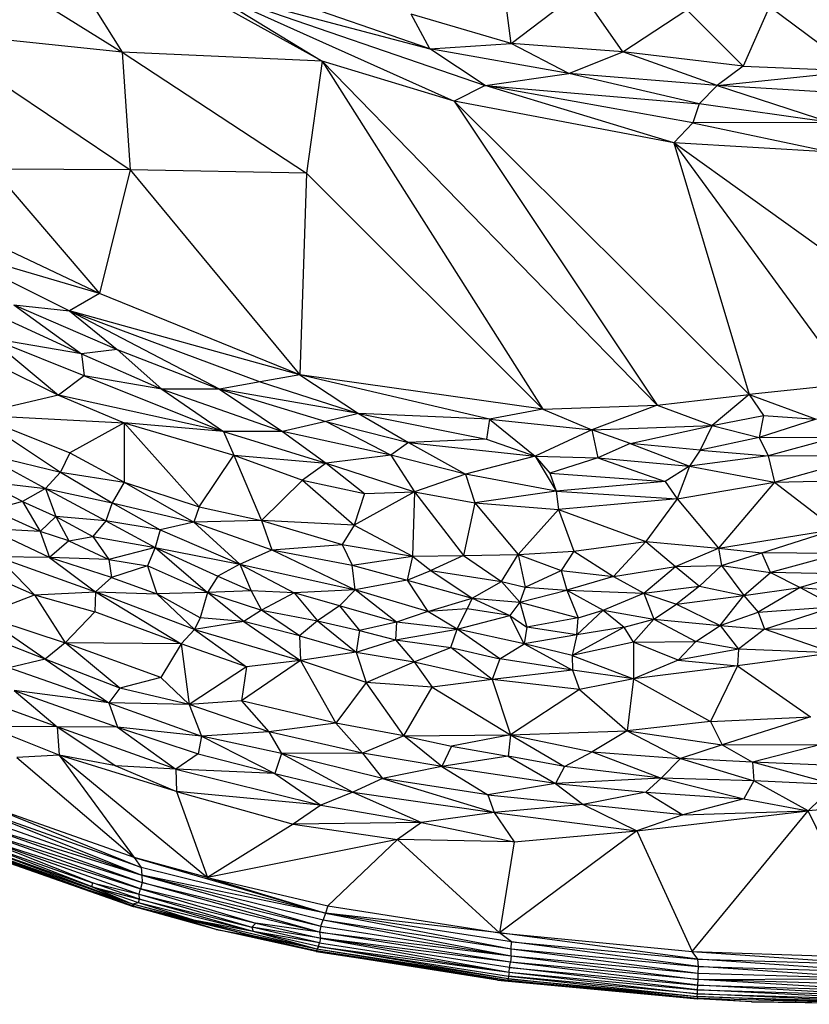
# Paper-space layout '_Inferior' of a CAD drawing. Header units: millimetres. Extents: x 71 to 679, y 71 to 677.
# Tile 5 of 21: x 268 to 364, y 71 to 190. Entities that reach past the tile are written whole.
import ezdxf

# ---------------------------------------------------------------- set-up
doc = ezdxf.new("R2010")
doc.units = ezdxf.units.MM

psp = doc.layouts.new('_Inferior')

# ---------------------------------------------------------------- linework, layer by layer
at = {"color": 7, "linetype": 'Continuous', "lineweight": 25}
for p, q in [((304.97, 185.08), (268.97, 204.98)), ((268.97, 204.98), (280.8, 186.17)), ((253.9, 202.91), (280.8, 186.17)), ((327.81, 187.22), (326.63, 195.84)), ((290.53, 193.87), (317.96, 186.58)), ((290.53, 193.87), (324.66, 182.14)), ((290.53, 193.87), (320.91, 180.24)), ((290.53, 193.87), (304.97, 185.08)), ((317.96, 186.58), (299.42, 192.97)), ((327.81, 187.22), (336.13, 193.57)), ((341.3, 186.2), (336.13, 193.57)), ((359.01, 191.68), (355.83, 184.47)), ((359.01, 191.68), (369.46, 183.88)), ((327.81, 187.22), (315.7, 190.77)), ((317.96, 186.58), (315.7, 190.77)), ((341.3, 186.2), (349.02, 191.28)), ((355.83, 184.47), (349.02, 191.28)), ((280.8, 186.17), (256.93, 188.65)), ((256.93, 188.65), (281.74, 171.94)), ((317.96, 186.58), (327.81, 187.22)), ((341.3, 186.2), (327.81, 187.22)), ((334.75, 183.58), (327.81, 187.22)), ((280.8, 186.17), (303.08, 171.52)), ((304.97, 185.08), (280.8, 186.17)), ((280.8, 186.17), (281.74, 171.94)), ((334.75, 183.58), (317.96, 186.58)), ((324.66, 182.14), (317.96, 186.58)), ((334.75, 183.58), (341.3, 186.2)), ((355.83, 184.47), (341.3, 186.2)), ((352.68, 182.12), (341.3, 186.2)), ((304.97, 185.08), (303.08, 171.52)), ((304.97, 185.08), (345.45, 143.48)), ((320.91, 180.24), (304.97, 185.08)), ((304.97, 185.08), (331.62, 143.01)), ((355.83, 184.47), (352.68, 182.12)), ((355.83, 184.47), (369.46, 183.88)), ((324.66, 182.14), (334.75, 183.58)), ((352.68, 182.12), (334.75, 183.58)), ((350.51, 179.93), (334.75, 183.58)), ((352.68, 182.12), (369.46, 183.88)), ((324.66, 182.14), (320.91, 180.24)), ((324.66, 182.14), (350.51, 179.93)), ((349.74, 177.62), (324.66, 182.14)), ((347.43, 175.2), (324.66, 182.14)), ((350.51, 179.93), (352.68, 182.12)), ((370.67, 181.04), (352.68, 182.12)), ((352.68, 182.12), (366.4, 177.66)), ((347.43, 175.2), (320.91, 180.24)), ((320.91, 180.24), (356.54, 144.78)), ((320.91, 180.24), (345.45, 143.48)), ((350.51, 179.93), (349.74, 177.62)), ((366.4, 177.66), (350.51, 179.93)), ((349.74, 177.62), (347.43, 175.2)), ((366.4, 177.66), (349.74, 177.62)), ((349.74, 177.62), (366.59, 174.07)), ((366.59, 174.07), (347.43, 175.2)), ((383.04, 149.64), (347.43, 175.2)), ((347.43, 175.2), (356.54, 144.78)), ((347.43, 175.2), (368.75, 146.08)), ((265.18, 172.01), (278.06, 157)), ((281.74, 171.94), (265.18, 172.01)), ((281.74, 171.94), (278.06, 157)), ((281.74, 171.94), (302.25, 147.18)), ((303.08, 171.52), (281.74, 171.94)), ((303.08, 171.52), (302.25, 147.18)), ((331.62, 143.01), (303.08, 171.52)), ((278.06, 157), (251.6, 169.52)), ((259, 162.58), (274.43, 154.91)), ((278.06, 157), (259, 162.58)), ((278.06, 157), (274.43, 154.91)), ((302.25, 147.18), (278.06, 157)), ((263.62, 155.34), (275.89, 149.7)), ((267.71, 155.62), (275.89, 149.7)), ((267.71, 155.62), (280.2, 150.23)), ((267.71, 155.62), (274.43, 154.91)), ((292.53, 145.42), (274.43, 154.91)), ((274.43, 154.91), (297.47, 146.31)), ((274.43, 154.91), (280.2, 150.23)), ((302.25, 147.18), (274.43, 154.91)), ((264.85, 151.58), (273.09, 144.71)), ((276.18, 147.04), (264.85, 151.58)), ((275.89, 149.7), (264.85, 151.58)), ((280.2, 150.23), (275.89, 149.7)), ((280.2, 150.23), (285.58, 145.44)), ((280.2, 150.23), (292.53, 145.42)), ((263.68, 149.39), (273.09, 144.71)), ((275.89, 149.7), (276.18, 147.04)), ((275.89, 149.7), (285.58, 145.44)), ((276.18, 147.04), (273.09, 144.71)), ((276.18, 147.04), (293.02, 140.3)), ((285.58, 145.44), (276.18, 147.04)), ((302.25, 147.18), (297.47, 146.31)), ((325.17, 141.79), (302.25, 147.18)), ((331.62, 143.01), (302.25, 147.18)), ((302.25, 147.18), (309.36, 142.5)), ((285.58, 145.44), (293.02, 140.3)), ((285.58, 145.44), (300.17, 140.32)), ((292.53, 145.42), (285.58, 145.44)), ((297.47, 146.31), (292.53, 145.42)), ((292.53, 145.42), (305.39, 141.51)), ((292.53, 145.42), (300.17, 140.32)), ((309.36, 142.5), (292.53, 145.42)), ((297.47, 146.31), (309.36, 142.5)), ((368.75, 146.08), (356.54, 144.78)), ((273.09, 144.71), (262.89, 142.34)), ((273.09, 144.71), (281.02, 141.35)), ((293.02, 140.3), (273.09, 144.71)), ((345.45, 143.48), (356.54, 144.78)), ((356.54, 144.78), (352.09, 141.05)), ((356.54, 144.78), (358.26, 142.27)), ((356.54, 144.78), (364.66, 141.8)), ((331.62, 143.01), (325.17, 141.79)), ((331.62, 143.01), (345.45, 143.48)), ((331.62, 143.01), (337.52, 140.52)), ((345.45, 143.48), (337.52, 140.52)), ((345.45, 143.48), (352.09, 141.05)), ((262.89, 142.34), (273.32, 135.4)), ((262.89, 142.34), (274.48, 137.74)), ((262.89, 142.34), (281.02, 141.35)), ((309.36, 142.5), (305.39, 141.51)), ((309.36, 142.5), (315.4, 139)), ((309.36, 142.5), (324.81, 139.38)), ((325.17, 141.79), (309.36, 142.5)), ((325.17, 141.79), (324.81, 139.38)), ((325.17, 141.79), (330.69, 137.33)), ((325.17, 141.79), (337.52, 140.52)), ((352.09, 141.05), (358.26, 142.27)), ((358.26, 142.27), (357.77, 139.59)), ((364.66, 141.8), (357.77, 139.59)), ((358.26, 142.27), (364.66, 141.8)), ((281.02, 141.35), (274.48, 137.74)), ((281.02, 141.35), (281.03, 134.18)), ((281.02, 141.35), (290.08, 131.21)), ((281.02, 141.35), (294.26, 137.46)), ((293.02, 140.3), (281.02, 141.35)), ((305.39, 141.51), (300.17, 140.32)), ((313.25, 137.47), (305.39, 141.51)), ((305.39, 141.51), (315.4, 139)), ((337.52, 140.52), (330.69, 137.33)), ((337.52, 140.52), (352.09, 141.05)), ((342.16, 138.86), (337.52, 140.52)), ((337.52, 140.52), (338.28, 137.13)), ((342.16, 138.86), (352.09, 141.05)), ((352.09, 141.05), (350.61, 138.08)), ((352.09, 141.05), (357.77, 139.59)), ((300.17, 140.32), (293.02, 140.3)), ((293.02, 140.3), (294.26, 137.46)), ((293.02, 140.3), (305.43, 136.51)), ((300.17, 140.32), (305.43, 136.51)), ((313.25, 137.47), (300.17, 140.32)), ((324.81, 139.38), (315.4, 139)), ((324.81, 139.38), (330.69, 137.33)), ((357.77, 139.59), (350.61, 138.08)), ((357.77, 139.59), (367.18, 139.64)), ((357.77, 139.59), (358.83, 137.37)), ((367.18, 139.64), (358.83, 137.37)), ((315.4, 139), (313.25, 137.47)), ((315.4, 139), (322.26, 135.16)), ((315.4, 139), (330.69, 137.33)), ((342.16, 138.86), (338.28, 137.13)), ((342.16, 138.86), (349.35, 136.14)), ((350.61, 138.08), (342.16, 138.86)), ((350.61, 138.08), (349.35, 136.14)), ((350.61, 138.08), (358.83, 137.37)), ((263.31, 137.85), (271.54, 133.44)), ((263.31, 137.85), (273.32, 135.4)), ((274.48, 137.74), (273.32, 135.4)), ((274.48, 137.74), (281.03, 134.18)), ((290.08, 131.21), (294.26, 137.46)), ((294.26, 137.46), (297.61, 129.58)), ((294.26, 137.46), (302.58, 134.45)), ((294.26, 137.46), (305.43, 136.51)), ((313.25, 137.47), (305.43, 136.51)), ((313.25, 137.47), (316.09, 133.03)), ((322.26, 135.16), (313.25, 137.47)), ((330.69, 137.33), (322.26, 135.16)), ((330.69, 137.33), (333.22, 133.1)), ((330.69, 137.33), (332.47, 135.27)), ((330.69, 137.33), (338.28, 137.13)), ((338.28, 137.13), (332.47, 135.27)), ((338.28, 137.13), (346.41, 134.27)), ((338.28, 137.13), (349.35, 136.14)), ((358.83, 137.37), (349.35, 136.14)), ((358.83, 137.37), (371.3, 137.45)), ((358.83, 137.37), (359.62, 134.18)), ((359.62, 134.18), (371.3, 137.45)), ((305.43, 136.51), (302.58, 134.45)), ((305.43, 136.51), (310.07, 132.81)), ((305.43, 136.51), (316.09, 133.03)), ((349.35, 136.14), (346.41, 134.27)), ((349.35, 136.14), (347.85, 132.17)), ((349.35, 136.14), (359.62, 134.18)), ((273.32, 135.4), (271.54, 133.44)), ((273.32, 135.4), (279.56, 131.69)), ((273.32, 135.4), (281.03, 134.18)), ((322.26, 135.16), (316.09, 133.03)), ((322.26, 135.16), (323.41, 131.69)), ((333.22, 133.1), (322.26, 135.16)), ((332.47, 135.27), (333.22, 133.1)), ((332.47, 135.27), (346.41, 134.27)), ((359.62, 134.18), (372, 134.5)), ((268.74, 131.87), (263.97, 134.31)), ((263.97, 134.31), (271.54, 133.44)), ((271.54, 133.44), (268.74, 131.87)), ((271.54, 133.44), (279.56, 131.69)), ((271.54, 133.44), (278.82, 129.53)), ((271.54, 133.44), (272.79, 130.04)), ((281.03, 134.18), (279.56, 131.69)), ((281.03, 134.18), (289.43, 129.36)), ((281.03, 134.18), (290.08, 131.21)), ((302.58, 134.45), (297.61, 129.58)), ((302.58, 134.45), (308.81, 128.99)), ((302.58, 134.45), (310.07, 132.81)), ((346.41, 134.27), (333.22, 133.1)), ((346.41, 134.27), (347.85, 132.17)), ((347.85, 132.17), (359.62, 134.18)), ((359.62, 134.18), (352.83, 126.21)), ((359.62, 134.18), (367, 128.5)), ((316.09, 133.03), (308.81, 128.99)), ((310.07, 132.81), (308.81, 128.99)), ((310.07, 132.81), (316.09, 133.03)), ((316.09, 133.03), (315.85, 125.25)), ((316.09, 133.03), (322.05, 125.33)), ((316.09, 133.03), (323.41, 131.69)), ((333.22, 133.1), (323.41, 131.69)), ((333.22, 133.1), (333.5, 130.91)), ((333.22, 133.1), (347.85, 132.17)), ((347.85, 132.17), (333.5, 130.91)), ((347.85, 132.17), (344.06, 127.02)), ((347.85, 132.17), (352.83, 126.21)), ((268.74, 131.87), (265.1, 130.85)), ((268.74, 131.87), (270.87, 128.23)), ((268.74, 131.87), (272.79, 130.04)), ((279.56, 131.69), (278.82, 129.53)), ((279.56, 131.69), (285.38, 128.42)), ((279.56, 131.69), (289.43, 129.36)), ((290.08, 131.21), (289.43, 129.36)), ((290.08, 131.21), (297.61, 129.58)), ((323.41, 131.69), (322.05, 125.33)), ((323.41, 131.69), (328.64, 125.46)), ((323.41, 131.69), (333.5, 130.91)), ((333.5, 130.91), (328.64, 125.46)), ((333.5, 130.91), (335.36, 125.85)), ((333.5, 130.91), (344.06, 127.02)), ((270.87, 128.23), (265.1, 130.85)), ((270.87, 128.23), (272.79, 130.04)), ((272.79, 130.04), (274.33, 127.1)), ((272.79, 130.04), (277.23, 127.61)), ((278.82, 129.53), (272.79, 130.04)), ((271.99, 125.08), (264.61, 128.57)), ((270.87, 128.23), (264.61, 128.57)), ((278.82, 129.53), (277.23, 127.61)), ((285.38, 128.42), (278.82, 129.53)), ((278.82, 129.53), (284.79, 126.31)), ((289.43, 129.36), (285.38, 128.42)), ((297.61, 129.58), (289.43, 129.36)), ((289.43, 129.36), (294.99, 124.28)), ((289.43, 129.36), (298.88, 126.01)), ((297.61, 129.58), (298.88, 126.01)), ((297.61, 129.58), (307.35, 126.68)), ((308.81, 128.99), (297.61, 129.58)), ((308.81, 128.99), (307.35, 126.68)), ((308.81, 128.99), (315.85, 125.25)), ((270.87, 128.23), (271.99, 125.08)), ((274.33, 127.1), (270.87, 128.23)), ((274.33, 127.1), (277.23, 127.61)), ((277.23, 127.61), (279.16, 124.85)), ((277.23, 127.61), (284.79, 126.31)), ((285.38, 128.42), (284.79, 126.31)), ((285.38, 128.42), (294.99, 124.28)), ((352.83, 126.21), (367, 128.5)), ((358.08, 125.64), (367, 128.5)), ((274.33, 127.1), (271.99, 125.08)), ((274.33, 127.1), (279.16, 124.85)), ((284.79, 126.31), (279.16, 124.85)), ((284.79, 126.31), (283.83, 124.07)), ((284.79, 126.31), (291.11, 120.84)), ((284.79, 126.31), (292.34, 122.84)), ((284.79, 126.31), (294.99, 124.28)), ((298.88, 126.01), (307.35, 126.68)), ((307.35, 126.68), (308.58, 124.18)), ((307.35, 126.68), (315.85, 125.25)), ((335.36, 125.85), (344.06, 127.02)), ((344.06, 127.02), (340.14, 122.78)), ((344.06, 127.02), (347.64, 124.01)), ((344.06, 127.02), (352.83, 126.21)), ((347.64, 124.01), (352.83, 126.21)), ((352.83, 126.21), (353.2, 124.11)), ((352.83, 126.21), (358.08, 125.64)), ((265.71, 125.18), (277.57, 120.94)), ((271.99, 125.08), (265.71, 125.18)), ((265.71, 125.18), (270.18, 120.57)), ((279.48, 122.67), (271.99, 125.08)), ((279.16, 124.85), (271.99, 125.08)), ((271.99, 125.08), (277.57, 120.94)), ((294.99, 124.28), (298.88, 126.01)), ((298.88, 126.01), (308.95, 121.2)), ((298.88, 126.01), (308.58, 124.18)), ((308.58, 124.18), (315.85, 125.25)), ((315.85, 125.25), (315.24, 122.36)), ((315.85, 125.25), (322.05, 125.33)), ((315.85, 125.25), (318.07, 123.53)), ((322.05, 125.33), (318.07, 123.53)), ((322.05, 125.33), (328.64, 125.46)), ((322.05, 125.33), (326.64, 122.2)), ((326.64, 122.2), (328.64, 125.46)), ((328.64, 125.46), (335.36, 125.85)), ((328.64, 125.46), (329.5, 121.49)), ((328.64, 125.46), (333.83, 123.5)), ((335.36, 125.85), (333.83, 123.5)), ((335.36, 125.85), (340.14, 122.78)), ((353.2, 124.11), (358.08, 125.64)), ((367.54, 125.57), (358.08, 125.64)), ((359.11, 123.28), (358.08, 125.64)), ((367.54, 125.57), (359.11, 123.28)), ((262.76, 123.87), (270.18, 120.57)), ((279.16, 124.85), (283.83, 124.07)), ((279.16, 124.85), (279.48, 122.67)), ((283.83, 124.07), (279.48, 122.67)), ((291.11, 120.84), (283.83, 124.07)), ((283.83, 124.07), (284.98, 120.69)), ((294.99, 124.28), (292.34, 122.84)), ((294.99, 124.28), (308.95, 121.2)), ((294.99, 124.28), (301.58, 120.8)), ((294.99, 124.28), (296.38, 121.08)), ((308.95, 121.2), (308.58, 124.18)), ((308.58, 124.18), (315.24, 122.36)), ((340.14, 122.78), (347.64, 124.01)), ((343.81, 120.76), (347.64, 124.01)), ((347.64, 124.01), (353.2, 124.11)), ((347.64, 124.01), (350.56, 121.64)), ((350.56, 121.64), (353.2, 124.11)), ((353.2, 124.11), (359.11, 123.28)), ((353.2, 124.11), (355.89, 120.48)), ((279.48, 122.67), (277.57, 120.94)), ((279.48, 122.67), (284.98, 120.69)), ((292.34, 122.84), (291.11, 120.84)), ((292.34, 122.84), (296.38, 121.08)), ((315.24, 122.36), (318.07, 123.53)), ((318.07, 123.53), (326.64, 122.2)), ((318.07, 123.53), (323.09, 120.16)), ((329.5, 121.49), (333.83, 123.5)), ((333.83, 123.5), (334.53, 121.15)), ((333.83, 123.5), (340.14, 122.78)), ((340.14, 122.78), (334.53, 121.15)), ((340.14, 122.78), (343.81, 120.76)), ((355.89, 120.48), (359.11, 123.28)), ((359.11, 123.28), (362.69, 121.46)), ((368.27, 123.1), (359.11, 123.28)), ((368.27, 123.1), (362.69, 121.46)), ((315.24, 122.36), (308.95, 121.2)), ((315.24, 122.36), (323.09, 120.16)), ((315.24, 122.36), (317.71, 118.58)), ((323.09, 120.16), (326.64, 122.2)), ((326.64, 122.2), (328.84, 119.69)), ((326.64, 122.2), (329.5, 121.49)), ((329.5, 121.49), (328.84, 119.69)), ((329.5, 121.49), (334.53, 121.15)), ((343.81, 120.76), (350.56, 121.64)), ((350.56, 121.64), (347.78, 119.43)), ((350.56, 121.64), (355.89, 120.48)), ((355.89, 120.48), (362.69, 121.46)), ((362.69, 121.46), (357.62, 118.48)), ((362.69, 121.46), (366.97, 119.18)), ((362.69, 121.46), (367.96, 121)), ((263.77, 118.12), (270.18, 120.57)), ((270.18, 120.57), (277.57, 120.94)), ((270.18, 120.57), (277.48, 118.53)), ((270.18, 120.57), (273.88, 114.77)), ((277.57, 120.94), (277.48, 118.53)), ((277.57, 120.94), (284.98, 120.69)), ((289.51, 116.4), (277.57, 120.94)), ((277.57, 120.94), (287.91, 114.64)), ((291.11, 120.84), (284.98, 120.69)), ((290.21, 117.79), (284.98, 120.69)), ((284.98, 120.69), (289.51, 116.4)), ((291.11, 120.84), (290.21, 117.79)), ((296.38, 121.08), (291.11, 120.84)), ((291.11, 120.84), (297.61, 118.73)), ((295.49, 117.36), (291.11, 120.84)), ((296.38, 121.08), (297.61, 118.73)), ((301.58, 120.8), (296.38, 121.08)), ((301.58, 120.8), (297.61, 118.73)), ((308.95, 121.2), (301.58, 120.8)), ((301.58, 120.8), (304.4, 117.42)), ((307.03, 119.23), (301.58, 120.8)), ((307.03, 119.23), (308.95, 121.2)), ((313.95, 117.28), (308.95, 121.2)), ((317.71, 118.58), (308.95, 121.2)), ((328.84, 119.69), (334.53, 121.15)), ((334.53, 121.15), (335.89, 117.79)), ((334.53, 121.15), (338.92, 118.73)), ((334.53, 121.15), (343.81, 120.76)), ((338.92, 118.73), (343.81, 120.76)), ((343.81, 120.76), (345.03, 117.64)), ((343.81, 120.76), (347.78, 119.43)), ((347.78, 119.43), (355.89, 120.48)), ((353.03, 116.86), (355.89, 120.48)), ((355.89, 120.48), (357.62, 118.48)), ((307.03, 119.23), (304.4, 117.42)), ((307.03, 119.23), (309.46, 116.26)), ((313.95, 117.28), (307.03, 119.23)), ((317.71, 118.58), (323.09, 120.16)), ((323.09, 120.16), (322.47, 118.87)), ((323.09, 120.16), (327.62, 118.08)), ((323.09, 120.16), (328.84, 119.69)), ((328.84, 119.69), (327.62, 118.08)), ((328.84, 119.69), (329.7, 116.69)), ((328.84, 119.69), (335.89, 117.79)), ((345.03, 117.64), (347.78, 119.43)), ((347.78, 119.43), (353.03, 116.86)), ((357.62, 118.48), (366.97, 119.18)), ((358.39, 116.44), (366.97, 119.18)), ((263.77, 118.12), (273.88, 114.77)), ((271.5, 112.82), (263.77, 118.12)), ((277.48, 118.53), (273.88, 114.77)), ((287.91, 114.64), (277.48, 118.53)), ((297.61, 118.73), (295.49, 117.36)), ((297.61, 118.73), (304.4, 117.42)), ((302.2, 115.62), (297.61, 118.73)), ((317.71, 118.58), (313.95, 117.28)), ((322.47, 118.87), (317.71, 118.58)), ((321.26, 116.43), (317.71, 118.58)), ((321.26, 116.43), (322.47, 118.87)), ((321.26, 116.43), (327.62, 118.08)), ((327.62, 118.08), (322.47, 118.87)), ((329.38, 114.66), (327.62, 118.08)), ((327.62, 118.08), (329.7, 116.69)), ((335.73, 115.74), (338.92, 118.73)), ((335.89, 117.79), (338.92, 118.73)), ((338.92, 118.73), (341.45, 116.68)), ((338.92, 118.73), (345.03, 117.64)), ((353.03, 116.86), (357.62, 118.48)), ((357.62, 118.48), (358.39, 116.44)), ((271.5, 112.82), (261.06, 116.87)), ((290.21, 117.79), (289.51, 116.4)), ((295.49, 117.36), (289.51, 116.4)), ((295.49, 117.36), (290.21, 117.79)), ((302.2, 115.62), (295.49, 117.36)), ((295.49, 117.36), (302.32, 112.65)), ((304.4, 117.42), (302.2, 115.62)), ((304.4, 117.42), (309.46, 116.26)), ((304.4, 117.42), (309.05, 113.63)), ((313.95, 117.28), (309.46, 116.26)), ((313.95, 117.28), (313.82, 115.14)), ((321.26, 116.43), (313.95, 117.28)), ((329.7, 116.69), (329.38, 114.66)), ((335.89, 117.79), (329.7, 116.69)), ((335.73, 115.74), (329.7, 116.69)), ((341.45, 116.68), (335.17, 113.26)), ((335.73, 115.74), (335.89, 117.79)), ((341.45, 116.68), (335.73, 115.74)), ((341.45, 116.68), (345.03, 117.64)), ((342.56, 114.85), (341.45, 116.68)), ((342.56, 114.85), (345.03, 117.64)), ((345.03, 117.64), (350.11, 114.93)), ((345.03, 117.64), (353.03, 116.86)), ((350.11, 114.93), (353.03, 116.86)), ((353.03, 116.86), (358.39, 116.44)), ((353.03, 116.86), (355.26, 114)), ((289.51, 116.4), (287.91, 114.64)), ((289.51, 116.4), (302.32, 112.65)), ((289.51, 116.4), (295.81, 111.86)), ((302.2, 115.62), (309.05, 113.63)), ((302.2, 115.62), (302.32, 112.65)), ((309.46, 116.26), (309.05, 113.63)), ((309.46, 116.26), (313.82, 115.14)), ((313.82, 115.14), (321.26, 116.43)), ((320.5, 114.23), (321.26, 116.43)), ((329.38, 114.66), (321.26, 116.43)), ((326.44, 112.85), (321.26, 116.43)), ((335.73, 115.74), (329.38, 114.66)), ((335.73, 115.74), (335.17, 113.26)), ((358.39, 116.44), (355.26, 114)), ((358.39, 116.44), (367.02, 116.58)), ((366.73, 113.55), (358.39, 116.44)), ((273.88, 114.77), (271.5, 112.82)), ((285.44, 110.57), (273.88, 114.77)), ((287.91, 114.64), (273.88, 114.77)), ((280.52, 109.3), (273.88, 114.77)), ((287.91, 114.64), (285.44, 110.57)), ((295.81, 111.86), (287.91, 114.64)), ((287.91, 114.64), (288.88, 107.34)), ((309.05, 113.63), (313.82, 115.14)), ((313.82, 115.14), (320.5, 114.23)), ((313.82, 115.14), (316.06, 112.49)), ((326.44, 112.85), (329.38, 114.66)), ((335.17, 113.26), (329.38, 114.66)), ((329.38, 114.66), (335.21, 111.47)), ((342.56, 114.85), (335.17, 113.26)), ((342.56, 114.85), (350.11, 114.93)), ((342.56, 114.85), (342.58, 110.41)), ((347.97, 112.68), (342.56, 114.85)), ((350.11, 114.93), (347.97, 112.68)), ((355.26, 114), (350.11, 114.93)), ((309.05, 113.63), (302.32, 112.65)), ((309.05, 113.63), (316.06, 112.49)), ((309.05, 113.63), (310.28, 110)), ((316.06, 112.49), (320.5, 114.23)), ((320.5, 114.23), (326.44, 112.85)), ((325.48, 110.36), (320.5, 114.23)), ((335.17, 113.26), (342.58, 110.41)), ((335.17, 113.26), (335.21, 111.47)), ((355.26, 114), (347.97, 112.68)), ((355.26, 114), (355.12, 111.99)), ((366.73, 113.55), (355.12, 111.99)), ((366.73, 113.55), (355.26, 114)), ((271.5, 112.82), (267.11, 111.74)), ((280.52, 109.3), (271.5, 112.82)), ((271.5, 112.82), (279.17, 107.54)), ((295.81, 111.86), (288.88, 107.34)), ((302.32, 112.65), (295.19, 107.77)), ((295.81, 111.86), (295.19, 107.77)), ((302.32, 112.65), (295.81, 111.86)), ((310.28, 110), (302.32, 112.65)), ((302.32, 112.65), (306.6, 105.07)), ((310.28, 110), (316.06, 112.49)), ((316.06, 112.49), (325.48, 110.36)), ((316.06, 112.49), (318.24, 109.4)), ((326.44, 112.85), (325.48, 110.36)), ((335.21, 111.47), (326.44, 112.85)), ((347.97, 112.68), (342.58, 110.41)), ((355.12, 111.99), (342.58, 110.41)), ((347.97, 112.68), (355.12, 111.99)), ((355.12, 111.99), (351.87, 105.28)), ((355.12, 111.99), (363.94, 105.84)), ((279.17, 107.54), (267.11, 111.74)), ((335.21, 111.47), (325.48, 110.36)), ((342.58, 110.41), (335.21, 111.47)), ((335.21, 111.47), (336.04, 109.12)), ((285.44, 110.57), (280.52, 109.3)), ((288.88, 107.34), (285.44, 110.57)), ((310.28, 110), (306.6, 105.07)), ((318.24, 109.4), (310.28, 110)), ((314.83, 103.53), (310.28, 110)), ((325.48, 110.36), (318.24, 109.4)), ((336.04, 109.12), (325.48, 110.36)), ((325.48, 110.36), (327.7, 103.64)), ((342.58, 110.41), (336.04, 109.12)), ((342.58, 110.41), (341.82, 104.14)), ((342.58, 110.41), (351.87, 105.28)), ((267.75, 109.01), (280.22, 104.59)), ((279.17, 107.54), (267.75, 109.01)), ((267.75, 109.01), (272.95, 104.63)), ((280.52, 109.3), (279.17, 107.54)), ((288.88, 107.34), (280.52, 109.3)), ((314.83, 103.53), (318.24, 109.4)), ((318.24, 109.4), (327.7, 103.64)), ((336.04, 109.12), (327.7, 103.64)), ((336.04, 109.12), (341.82, 104.14)), ((272.95, 104.63), (264.35, 107.71)), ((288.88, 107.34), (279.17, 107.54)), ((279.17, 107.54), (290.39, 103.49)), ((279.17, 107.54), (280.22, 104.59)), ((295.19, 107.77), (288.88, 107.34)), ((298.52, 104.01), (288.88, 107.34)), ((288.88, 107.34), (290.39, 103.49)), ((306.6, 105.07), (295.19, 107.77)), ((295.19, 107.77), (298.52, 104.01)), ((306.6, 105.07), (298.52, 104.01)), ((314.83, 103.53), (306.6, 105.07)), ((306.6, 105.07), (309.83, 101.45)), ((351.87, 105.28), (341.82, 104.14)), ((351.87, 105.28), (363.94, 105.84)), ((351.87, 105.28), (353.28, 102.46)), ((363.94, 105.84), (353.28, 102.46)), ((272.95, 104.63), (264.53, 104.65)), ((273.18, 101.2), (264.53, 104.65)), ((287.26, 99.5), (272.95, 104.63)), ((280.22, 104.59), (272.95, 104.63)), ((272.95, 104.63), (280.04, 99.92)), ((272.95, 104.63), (273.18, 101.2)), ((280.22, 104.59), (289.98, 101.35)), ((290.39, 103.49), (280.22, 104.59)), ((280.22, 104.59), (287.26, 99.5)), ((298.52, 104.01), (290.39, 103.49)), ((309.83, 101.45), (298.52, 104.01)), ((298.52, 104.01), (300.03, 101.42)), ((314.83, 103.53), (309.83, 101.45)), ((314.83, 103.53), (327.7, 103.64)), ((314.83, 103.53), (320.59, 102.29)), ((319.41, 99.82), (314.83, 103.53)), ((327.7, 103.64), (320.59, 102.29)), ((327.7, 103.64), (327.43, 101.1)), ((327.7, 103.64), (341.82, 104.14)), ((327.7, 103.64), (337.59, 101.59)), ((327.7, 103.64), (334.22, 99.84)), ((341.82, 104.14), (337.59, 101.59)), ((341.82, 104.14), (353.28, 102.46)), ((341.82, 104.14), (348.27, 100.78)), ((290.39, 103.49), (289.98, 101.35)), ((300.03, 101.42), (290.39, 103.49)), ((290.39, 103.49), (299.23, 98.98)), ((353.28, 102.46), (348.27, 100.78)), ((353.28, 102.46), (365.25, 102.47)), ((353.28, 102.46), (356.97, 100.36)), ((365.25, 102.47), (356.97, 100.36)), ((273.18, 101.2), (268.07, 100.92)), ((273.18, 101.2), (282.24, 88.82)), ((273.18, 101.2), (291.08, 86.42)), ((287.34, 96.8), (273.18, 101.2)), ((280.04, 99.92), (273.18, 101.2)), ((289.98, 101.35), (287.26, 99.5)), ((289.98, 101.35), (299.23, 98.98)), ((300.03, 101.42), (299.23, 98.98)), ((309.83, 101.45), (300.03, 101.42)), ((312.25, 98.37), (300.03, 101.42)), ((300.03, 101.42), (308.64, 96.71)), ((319.41, 99.82), (309.83, 101.45)), ((309.83, 101.45), (312.25, 98.37)), ((320.59, 102.29), (319.41, 99.82)), ((320.59, 102.29), (327.43, 101.1)), ((334.22, 99.84), (337.59, 101.59)), ((337.59, 101.59), (348.27, 100.78)), ((337.59, 101.59), (345.9, 98.41)), ((268.07, 100.92), (282.24, 88.82)), ((327.43, 101.1), (319.41, 99.82)), ((334.22, 99.84), (327.43, 101.1)), ((327.43, 101.1), (333.13, 97.78)), ((345.9, 98.41), (348.27, 100.78)), ((356.97, 100.36), (348.27, 100.78)), ((348.27, 100.78), (357.12, 98.09)), ((368.1, 99.87), (356.97, 100.36)), ((356.97, 100.36), (357.12, 98.09)), ((366.91, 97.64), (356.97, 100.36)), ((280.04, 99.92), (287.34, 96.8)), ((287.26, 99.5), (280.04, 99.92)), ((299.23, 98.98), (287.26, 99.5)), ((287.26, 99.5), (304.79, 95.14)), ((287.26, 99.5), (287.34, 96.8)), ((299.23, 98.98), (308.64, 96.71)), ((299.23, 98.98), (304.79, 95.14)), ((319.41, 99.82), (312.25, 98.37)), ((333.13, 97.78), (319.41, 99.82)), ((319.41, 99.82), (324.97, 96.42)), ((334.22, 99.84), (333.13, 97.78)), ((345.9, 98.41), (334.22, 99.84)), ((312.25, 98.37), (308.64, 96.71)), ((324.97, 96.42), (312.25, 98.37)), ((312.25, 98.37), (325.72, 94.28)), ((333.13, 97.78), (324.97, 96.42)), ((345.9, 98.41), (333.13, 97.78)), ((333.13, 97.78), (344.07, 96.73)), ((333.13, 97.78), (336.49, 95.23)), ((345.9, 98.41), (344.07, 96.73)), ((357.12, 98.09), (345.9, 98.41)), ((345.9, 98.41), (355.89, 95.91)), ((357.12, 98.09), (355.89, 95.91)), ((366.91, 97.64), (357.12, 98.09)), ((363.69, 94.47), (357.12, 98.09)), ((363.69, 94.47), (366.91, 97.64)), ((287.34, 96.8), (301.43, 92.86)), ((304.79, 95.14), (287.34, 96.8)), ((287.34, 96.8), (291.08, 86.42)), ((308.64, 96.71), (304.79, 95.14)), ((308.64, 96.71), (325.72, 94.28)), ((308.64, 96.71), (316.97, 93.05)), ((324.97, 96.42), (336.49, 95.23)), ((324.97, 96.42), (325.72, 94.28)), ((344.07, 96.73), (336.49, 95.23)), ((344.07, 96.73), (355.89, 95.91)), ((344.07, 96.73), (348.52, 94)), ((336.49, 95.23), (325.72, 94.28)), ((348.52, 94), (336.49, 95.23)), ((336.49, 95.23), (342.96, 92.04)), ((355.89, 95.91), (348.52, 94)), ((355.89, 95.91), (363.69, 94.47)), ((377.84, 95.7), (363.69, 94.47)), ((263.52, 94.56), (283.15, 86.69)), ((283.08, 87.63), (263.52, 94.56)), ((265.36, 94.78), (283.08, 87.63)), ((282.24, 88.82), (265.36, 94.78)), ((304.79, 95.14), (301.43, 92.86)), ((304.79, 95.14), (316.97, 93.05)), ((325.72, 94.28), (316.97, 93.05)), ((325.72, 94.28), (342.96, 92.04)), ((325.72, 94.28), (328.16, 90.74)), ((342.96, 92.04), (363.69, 94.47)), ((348.52, 94), (363.69, 94.47)), ((349.65, 77.47), (363.69, 94.47)), ((372.3, 76.74), (363.69, 94.47)), ((263.61, 93.6), (283.15, 86.69)), ((301.43, 92.86), (291.08, 86.42)), ((316.97, 93.05), (301.43, 92.86)), ((301.43, 92.86), (314.04, 91)), ((316.97, 93.05), (314.04, 91)), ((316.97, 93.05), (328.16, 90.74)), ((348.52, 94), (342.96, 92.04)), ((283.01, 85.06), (262.88, 92.2)), ((262.88, 92.2), (283.21, 85.8)), ((263.49, 92.79), (283.21, 85.8)), ((263.49, 92.79), (283.15, 86.69)), ((342.96, 92.04), (326.39, 79.72)), ((328.16, 90.74), (342.96, 92.04)), ((342.96, 92.04), (349.65, 77.47)), ((262.09, 90.64), (277.17, 85.28)), ((282.09, 83.2), (262.09, 90.64)), ((262.43, 91.01), (277.19, 85.77)), ((277.17, 85.28), (262.43, 91.01)), ((262.7, 91.54), (282.84, 84.4)), ((262.7, 91.54), (283.01, 85.06)), ((277.19, 85.77), (262.7, 91.54)), ((314.04, 91), (291.08, 86.42)), ((314.04, 91), (305.64, 83)), ((314.04, 91), (326.39, 79.72)), ((328.16, 90.74), (314.04, 91)), ((328.16, 90.74), (326.39, 79.72)), ((261.87, 90.14), (276.57, 84.91)), ((282.09, 83.2), (261.96, 90.33)), ((276.57, 84.91), (261.96, 90.33)), ((262.57, 89.78), (282.11, 82.9)), ((262.57, 89.78), (276.57, 84.91)), ((291.08, 86.42), (282.24, 88.82)), ((282.24, 88.82), (305.35, 82.12)), ((282.24, 88.82), (283.08, 87.63)), ((283.08, 87.63), (283.15, 86.69)), ((305.35, 82.12), (283.08, 87.63)), ((277.17, 85.28), (277.19, 85.77)), ((282.87, 83.8), (277.19, 85.77)), ((277.19, 85.77), (282.84, 84.4)), ((283.21, 85.8), (283.01, 85.06)), ((305.35, 82.12), (283.15, 86.69)), ((283.15, 86.69), (305.08, 81.31)), ((283.15, 86.69), (304.81, 80.53)), ((283.15, 86.69), (283.21, 85.8)), ((283.21, 85.8), (304.81, 80.53)), ((304.62, 79.8), (283.21, 85.8)), ((291.08, 86.42), (305.64, 83)), ((291.08, 86.42), (305.35, 82.12)), ((282.09, 83.2), (276.57, 84.91)), ((282.29, 82.93), (276.57, 84.91)), ((276.57, 84.91), (282.11, 82.9)), ((282.76, 83.35), (277.17, 85.28)), ((277.17, 85.28), (282.87, 83.8)), ((277.17, 85.28), (282.09, 83.2)), ((282.84, 84.4), (283.01, 85.06)), ((304.62, 79.8), (283.01, 85.06)), ((283.01, 85.06), (296.94, 80.9)), ((282.76, 83.35), (282.09, 83.2)), ((282.76, 83.35), (282.87, 83.8)), ((296.6, 79.91), (282.76, 83.35)), ((289.46, 81.28), (282.76, 83.35)), ((282.84, 84.4), (296.94, 80.9)), ((282.84, 84.4), (296.47, 80.41)), ((282.87, 83.8), (282.84, 84.4)), ((282.87, 83.8), (296.47, 80.41)), ((296.6, 79.91), (282.87, 83.8)), ((289.46, 81.28), (282.09, 83.2)), ((282.29, 82.93), (282.09, 83.2)), ((282.11, 82.9), (282.29, 82.93)), ((292.15, 80.14), (282.11, 82.9)), ((282.29, 82.93), (289.46, 81.28)), ((287.91, 81.47), (282.29, 82.93)), ((292.15, 80.14), (282.29, 82.93)), ((305.35, 82.12), (305.08, 81.31)), ((305.64, 83), (305.35, 82.12)), ((327.82, 78.64), (305.35, 82.12)), ((326.39, 79.72), (305.35, 82.12)), ((305.35, 82.12), (327.79, 77.78)), ((305.64, 83), (326.39, 79.72)), ((296.75, 79.31), (287.91, 81.47)), ((287.91, 81.47), (289.46, 81.28)), ((292.15, 80.14), (287.91, 81.47)), ((304.3, 77.76), (289.46, 81.28)), ((296.6, 79.91), (289.46, 81.28)), ((289.46, 81.28), (296.75, 79.31)), ((304.81, 80.53), (305.08, 81.31)), ((305.08, 81.31), (327.78, 76.95)), ((305.08, 81.31), (327.79, 77.78)), ((304.24, 77.49), (292.15, 80.14)), ((304.26, 77.56), (292.15, 80.14)), ((292.15, 80.14), (296.75, 79.31)), ((296.94, 80.9), (296.47, 80.41)), ((304.62, 78.52), (296.47, 80.41)), ((304.76, 79.09), (296.47, 80.41)), ((296.47, 80.41), (296.6, 79.91)), ((304.51, 78.07), (296.6, 79.91)), ((304.62, 78.52), (296.6, 79.91)), ((304.3, 77.76), (296.6, 79.91)), ((296.94, 80.9), (304.76, 79.09)), ((304.62, 79.8), (296.94, 80.9)), ((304.81, 80.53), (304.62, 79.8)), ((327.7, 76.2), (304.62, 79.8)), ((304.62, 79.8), (327.78, 76.95)), ((304.62, 79.8), (304.76, 79.09)), ((304.81, 80.53), (327.78, 76.95)), ((296.75, 79.31), (304.26, 77.56)), ((304.3, 77.76), (296.75, 79.31)), ((304.76, 79.09), (304.62, 78.52)), ((327.6, 75.53), (304.76, 79.09)), ((327.7, 76.2), (304.76, 79.09)), ((304.76, 79.09), (327.53, 74.96)), ((350.34, 76.54), (326.39, 79.72)), ((326.39, 79.72), (349.65, 77.47)), ((327.82, 78.64), (326.39, 79.72)), ((327.79, 77.78), (327.82, 78.64)), ((350.41, 75.66), (327.82, 78.64)), ((327.82, 78.64), (350.34, 76.54)), ((304.24, 77.49), (304.26, 77.56)), ((304.24, 77.49), (327.43, 73.95)), ((326.15, 74), (304.24, 77.49)), ((304.3, 77.76), (304.26, 77.56)), ((327.43, 73.95), (304.26, 77.56)), ((304.51, 78.07), (304.3, 77.76)), ((327.44, 74.16), (304.3, 77.76)), ((327.43, 73.95), (304.3, 77.76)), ((304.51, 78.07), (304.62, 78.52)), ((304.51, 78.07), (327.45, 74.5)), ((304.51, 78.07), (327.53, 74.96)), ((327.44, 74.16), (304.51, 78.07)), ((304.62, 78.52), (327.53, 74.96)), ((327.78, 76.95), (327.79, 77.78)), ((327.79, 77.78), (350.41, 75.66)), ((327.79, 77.78), (350.4, 74.84)), ((349.65, 77.47), (372.59, 75.87)), ((349.65, 77.47), (372.3, 76.74)), ((350.34, 76.54), (349.65, 77.47)), ((327.6, 75.53), (327.7, 76.2)), ((327.78, 76.95), (327.7, 76.2)), ((350.38, 74.08), (327.7, 76.2)), ((350.35, 73.41), (327.7, 76.2)), ((327.78, 76.95), (350.4, 74.84)), ((327.78, 76.95), (350.38, 74.08)), ((372.66, 75.01), (350.34, 76.54)), ((350.34, 76.54), (372.59, 75.87)), ((350.41, 75.66), (350.34, 76.54)), ((327.53, 74.96), (327.6, 75.53)), ((327.6, 75.53), (350.35, 73.41)), ((350.32, 72.83), (327.6, 75.53)), ((350.4, 74.84), (350.41, 75.66)), ((350.41, 75.66), (372.66, 75.01)), ((372.68, 74.18), (350.41, 75.66)), ((326.15, 74), (350.34, 71.75)), ((326.15, 74), (327.43, 73.95)), ((327.43, 73.95), (327.44, 74.16)), ((350.31, 71.81), (327.43, 73.95)), ((350.34, 71.75), (327.43, 73.95)), ((327.45, 74.5), (327.44, 74.16)), ((327.44, 74.16), (350.27, 72.03)), ((350.31, 71.81), (327.44, 74.16)), ((327.53, 74.96), (327.45, 74.5)), ((350.29, 72.36), (327.45, 74.5)), ((327.45, 74.5), (350.27, 72.03)), ((327.53, 74.96), (350.32, 72.83)), ((327.53, 74.96), (350.29, 72.36)), ((350.35, 73.41), (350.38, 74.08)), ((350.38, 74.08), (350.4, 74.84)), ((350.38, 74.08), (372.68, 74.18)), ((372.72, 73.43), (350.38, 74.08)), ((372.72, 72.75), (350.38, 74.08)), ((350.4, 74.84), (372.68, 74.18)), ((350.29, 72.36), (350.32, 72.83)), ((350.32, 72.83), (350.35, 73.41)), ((350.32, 72.83), (372.72, 72.17)), ((372.73, 71.71), (350.32, 72.83)), ((350.35, 73.41), (372.72, 72.75)), ((372.72, 72.17), (350.35, 73.41)), ((345.17, 72.23), (350.27, 71.75)), ((350.27, 72.03), (350.29, 72.36)), ((350.27, 72.03), (372.74, 71.37)), ((372.74, 71.16), (350.27, 72.03)), ((350.27, 72.03), (350.31, 71.81)), ((352.8, 71.62), (350.27, 71.75)), ((350.34, 71.75), (350.27, 71.75)), ((350.29, 72.36), (372.73, 71.71)), ((372.74, 71.37), (350.29, 72.36)), ((372.74, 71.16), (350.31, 71.81)), ((356.81, 71.4), (350.31, 71.81)), ((350.34, 71.75), (350.31, 71.81)), ((356.81, 71.4), (350.34, 71.75)), ((356.81, 71.4), (372.74, 71.16)), ((372.71, 71.09), (356.81, 71.4)), ((356.86, 71.4), (356.81, 71.4)), ((362.24, 71.3), (356.86, 71.4))]:
    psp.add_line(p, q, dxfattribs=at)

doc.saveas('drawing.dxf')
